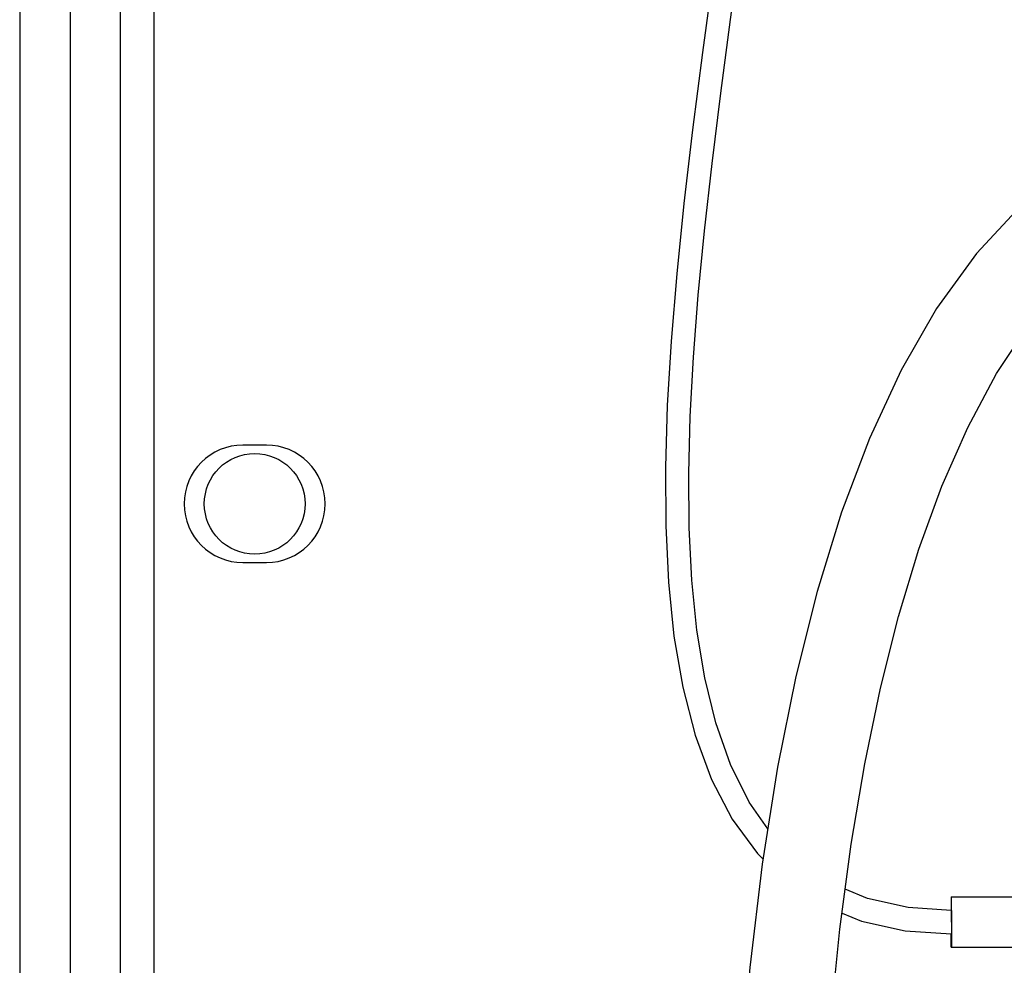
# Model space of a CAD drawing. Header units: inches. Extents: x 0 to 34, y 0 to 22.
# Tile 33 of 40: x 18.6 to 19.7, y 14.8 to 15.9. Entities that reach past the tile are written whole.
import ezdxf

# ---------------------------------------------------------------- set-up
doc = ezdxf.new("R2010")
doc.units = ezdxf.units.IN
doc.header["$LTSCALE"] = 1.87
doc.header["$MEASUREMENT"] = 0
doc.layers.get('0').update_dxf_attribs({"linetype": 'CONTINUOUS'})

msp = doc.modelspace()

# ---------------------------------------------------------------- linework, layer by layer
at = {"color": 7, "linetype": 'CONTINUOUS'}
for p, q in [((18.55907, 16.6929), (18.55907, 13.937)), ((18.61812, 16.11219), (18.61812, 14.51771)), ((18.67718, 14.51771), (18.67718, 16.11219)), ((18.71655, 16.10235), (18.71655, 14.52755)), ((18.84844, 15.38385), (18.82088, 15.38385)), ((18.82088, 15.24605), (18.84844, 15.24605)), ((19.65165, 14.85421), (19.76983, 14.85421)), ((19.59748, 14.81449), (19.65165, 14.81094)), ((19.65165, 14.79516), (19.76983, 14.79516))]:
    msp.add_line(p, q, dxfattribs=at)
for points in [[(19.43116, 16.51967), (19.4258, 16.38639), (19.41434, 16.26224), (19.40068, 16.14749), (19.38653, 16.04036), (19.37274, 15.93941), (19.35986, 15.84394), (19.34821, 15.75327), (19.33805, 15.66693), (19.32959, 15.58452), (19.32302, 15.50572), (19.31853, 15.43029), (19.31634, 15.35807), (19.31671, 15.28902), (19.31994, 15.22301), (19.32641, 15.15998), (19.33661, 15.10005), (19.35108, 15.04368), (19.3703, 14.99179), (19.39458, 14.9453), (19.42421, 14.90494), (19.4309, 14.89852)], [(19.4365, 14.93409), (19.41455, 14.9654), (19.39268, 15.00929), (19.37544, 15.05807), (19.36244, 15.11081), (19.35323, 15.16671), (19.34731, 15.22538), (19.34426, 15.28666), (19.34373, 15.35061), (19.34547, 15.41736), (19.34925, 15.48691), (19.35489, 15.55936), (19.36222, 15.63489), (19.37108, 15.71374), (19.38132, 15.79619), (19.39274, 15.88259), (19.40512, 15.9734), (19.41813, 16.06918), (19.43126, 16.17054), (19.44374, 16.27887), (19.45398, 16.39548), (19.45863, 16.51967)], [(19.74295, 15.67207), (19.73281, 15.66385), (19.68112, 15.60827), (19.63441, 15.54383), (19.59266, 15.47143), (19.55555, 15.39171), (19.52283, 15.30525), (19.49416, 15.21223), (19.46923, 15.11261), (19.44788, 15.00623), (19.42997, 14.89268), (19.41552, 14.77145), (19.40458, 14.64131), (19.39748, 14.50072), (19.3949, 14.34993)], [(19.49489, 14.34993), (19.49678, 14.4776), (19.50206, 14.59813), (19.51023, 14.71079), (19.52103, 14.81641), (19.53438, 14.91603), (19.55025, 15.01015), (19.56869, 15.09903), (19.58978, 15.18286), (19.6137, 15.26175), (19.64066, 15.33567), (19.6709, 15.40437), (19.70476, 15.46752), (19.74254, 15.52446), (19.77036, 15.55753)], [(19.65165, 14.83843), (19.60122, 14.84172), (19.55355, 14.85223), (19.5273, 14.8632)], [(19.52353, 14.83506), (19.54617, 14.82574), (19.59748, 14.81449)]]:
    msp.add_lwpolyline(points, dxfattribs=at)
msp.add_circle((18.83466, 15.31495), 0.05906, dxfattribs=at)
for centre, start, end in [((18.82088, 15.31495), 90, 270), ((18.84844, 15.31495), 270, 90)]:
    msp.add_arc(centre, 0.0689, start, end, dxfattribs=at)
for points, knots in [([(19.65165, 14.85421), (19.65163, 14.85421), (19.65156, 14.85301), (19.65155, 14.85178), (19.65149, 14.84885), (19.65146, 14.84532), (19.65144, 14.84259), (19.65143, 14.84109)], [0, 0, 0, 0, 0.043392, 0.1714519, 0.3793517, 0.6591164, 1, 1, 1, 1]), ([(19.65186, 14.84109), (19.65185, 14.84259), (19.65183, 14.84532), (19.6518, 14.84885), (19.65174, 14.85178), (19.65174, 14.85301), (19.65167, 14.85421), (19.65165, 14.85421)], [0, 0, 0, 0, 0.3408836, 0.6206483, 0.8285481, 0.956608, 1, 1, 1, 1]), ([(19.65165, 14.83843), (19.65165, 14.83843), (19.65165, 14.83843), (19.65165, 14.83842), (19.65165, 14.83842), (19.65166, 14.83841), (19.65166, 14.83839), (19.65166, 14.83837), (19.65166, 14.83833), (19.65167, 14.83829), (19.65167, 14.83821), (19.65168, 14.8381), (19.65168, 14.83793), (19.65169, 14.83773), (19.65169, 14.83751), (19.6517, 14.83725), (19.6517, 14.83684), (19.65171, 14.83627), (19.65172, 14.8355), (19.65173, 14.83462), (19.65174, 14.83365), (19.65175, 14.8322), (19.65176, 14.83021), (19.65177, 14.82798), (19.65177, 14.82654), (19.65177, 14.82595)], [0, 0, 0, 0, 0.0000557, 0.0002566, 0.0006064, 0.0011165, 0.0026303, 0.004812, 0.0076679, 0.0112027, 0.0154209, 0.0259065, 0.0390717, 0.0548462, 0.0731592, 0.0939395, 0.1171163, 0.1703742, 0.2323636, 0.3025148, 0.3802582, 0.4650239, 0.6527128, 0.8578726, 1, 1, 1, 1]), ([(19.65191, 14.82468), (19.65191, 14.8266), (19.6519, 14.83037), (19.65189, 14.83414), (19.65189, 14.83598)], [0, 0, 0, 0, 0.5097948, 1, 1, 1, 1]), ([(19.65177, 14.82468), (19.65177, 14.82391), (19.65177, 14.82227), (19.65176, 14.81983), (19.65175, 14.81686), (19.65173, 14.81476), (19.65172, 14.81346)], [0, 0, 0, 0, 0.2068377, 0.4378274, 0.6523805, 1, 1, 1, 1]), ([(19.65177, 14.82595), (19.65177, 14.82565), (19.65177, 14.82523), (19.65177, 14.82481), (19.65177, 14.82468)], [0, 0, 0, 0, 0.7127615, 1, 1, 1, 1]), ([(19.65191, 14.82468), (19.65191, 14.82276), (19.6519, 14.81902), (19.65189, 14.81528), (19.65189, 14.81346)], [0, 0, 0, 0, 0.5131714, 1, 1, 1, 1]), ([(19.65165, 14.79516), (19.65163, 14.79516), (19.65156, 14.79636), (19.65155, 14.79759), (19.65149, 14.80052), (19.65146, 14.80405), (19.65144, 14.80768), (19.65142, 14.81007), (19.65142, 14.81096)], [0, 0, 0, 0, 0.0360487, 0.1424368, 0.3151534, 0.5475729, 0.8307682, 1, 1, 1, 1]), ([(19.65172, 14.81346), (19.65172, 14.81322), (19.65171, 14.81278), (19.6517, 14.81225), (19.65169, 14.81189), (19.65169, 14.81166), (19.65168, 14.81147), (19.65168, 14.8113), (19.65167, 14.81118), (19.65167, 14.8111), (19.65166, 14.81106), (19.65166, 14.81102), (19.65166, 14.81099), (19.65166, 14.81097), (19.65165, 14.81095), (19.65165, 14.81094), (19.65165, 14.81094), (19.65165, 14.81094), (19.65165, 14.81094)], [0, 0, 0, 0, 0.2858334, 0.5253362, 0.627349, 0.7173419, 0.7951698, 0.8606881, 0.9137537, 0.9355728, 0.9542268, 0.9696996, 0.9819767, 0.9910483, 0.996918, 0.9986721, 0.9996919, 1, 1, 1, 1]), ([(19.65189, 14.81338), (19.65188, 14.81168), (19.65187, 14.8085), (19.65183, 14.80405), (19.6518, 14.80052), (19.65174, 14.79759), (19.65174, 14.79636), (19.65167, 14.79516), (19.65165, 14.79516)], [0, 0, 0, 0, 0.2800087, 0.5254419, 0.72687, 0.8765561, 0.9687582, 1, 1, 1, 1])]:
    msp.add_open_spline(points, degree=3, knots=knots, dxfattribs=at)
for points in [[(19.65143, 14.84109), (19.65143, 14.84021), (19.65142, 14.83932), (19.65142, 14.83844)], [(19.65189, 14.83598), (19.65188, 14.83768), (19.65187, 14.83938), (19.65186, 14.84109)], [(19.65189, 14.81346), (19.65189, 14.81343), (19.65189, 14.81341), (19.65189, 14.81338)]]:
    msp.add_open_spline(points, degree=3, dxfattribs=at)

doc.saveas('drawing.dxf')
